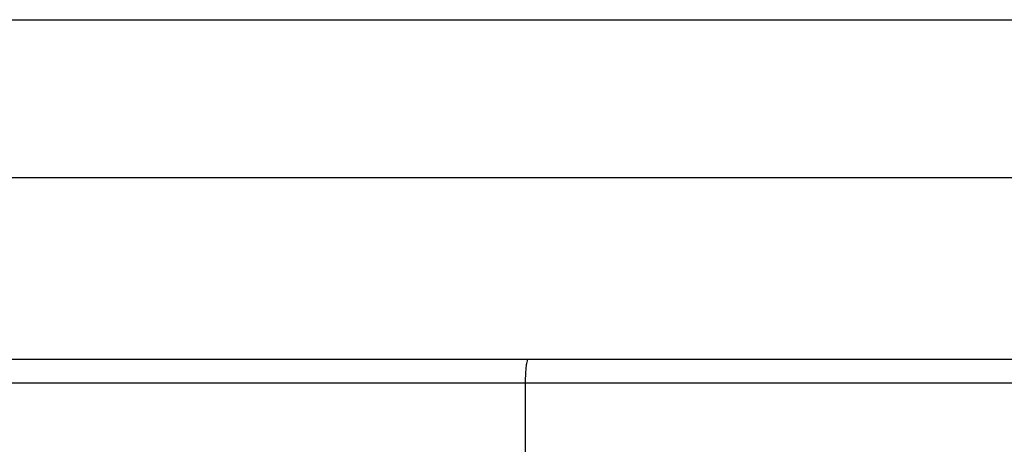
# Model space of a CAD drawing. Header units: millimetres. Extents: x 0 to 7560, y 0 to 5346.
# Tile 41 of 149: x 2122 to 2246, y 1028 to 1082. Entities that reach past the tile are written whole.
import ezdxf

# ---------------------------------------------------------------- set-up
doc = ezdxf.new("R2010")
doc.units = ezdxf.units.MM
for name, color, linetype in [('A2200401_ABL1638', 7, 'Continuous'), ('A2300601_ABL1551', 7, 'Continuous'), ('A2310201_ABL1674', 7, 'Continuous'), ('M2200901_PBL1647', 7, 'Continuous'), ('M2310301_PBL1675', 7, 'Continuous'), ('아래쪽_5_VBL1311', 7, 'Continuous')]:
    doc.layers.add(name, color=color, linetype=linetype)

# ---------------------------------------------------------------- blocks, each defined once
blk = doc.blocks.new('M2310301_PBL1675', base_point=(2363.84, 1041.35))
at = {"layer": 'M2310301_PBL1675', "color": 7}
for p, q in [((2136.09, 1051.35), (2591.58, 1051.35)), ((2136.09, 1031.35), (2591.58, 1031.35))]:
    blk.add_line(p, q, dxfattribs=at)
blk = doc.blocks.new('A2310201_ABL1674', base_point=(2363.84, 1041.35))
at = {"layer": 'M2310301_PBL1675'}
blk.add_blockref('M2310301_PBL1675', (2363.84, 1041.35), dxfattribs=at)
blk = doc.blocks.new('A2300601_ABL1551', base_point=(2358.7, 1039.85))
at = {"layer": 'A2310201_ABL1674'}
blk.add_blockref('A2310201_ABL1674', (2363.84, 1041.35), dxfattribs=at)
blk = doc.blocks.new('M2200901_PBL1647', base_point=(2396.21, 993.35))
at = {"layer": 'M2200901_PBL1647', "color": 7}
for p, q in [((2113.48, 1008.35), (2678.95, 1008.35)), ((2110.48, 1005.35), (2681.95, 1005.35)), ((2496.36, 978.35), (2496.36, 1005.35))]:
    blk.add_line(p, q, dxfattribs=at)
blk.add_open_spline([(2496.36, 1005.35), (2496.36, 1005.73), (2496.38, 1006.45), (2496.45, 1007.37), (2496.55, 1007.98), (2496.64, 1008.26), (2496.71, 1008.35), (2496.74, 1008.35)], degree=3, knots=[0, 0, 0, 0, 0.376183, 0.695044, 0.910031, 0.969851, 1, 1, 1, 1], dxfattribs=at)
blk = doc.blocks.new('A2200401_ABL1638', base_point=(2396.21, 989.85))
at = {"layer": 'M2200901_PBL1647'}
blk.add_blockref('M2200901_PBL1647', (2396.21, 993.35), dxfattribs=at)
blk = doc.blocks.new('아래쪽_5_VBL1311', base_point=(2149.54, 993.35))
at = {"layer": 'A2200401_ABL1638'}
blk.add_blockref('A2200401_ABL1638', (2396.21, 989.85), dxfattribs=at)
at = {"layer": 'A2300601_ABL1551'}
blk.add_blockref('A2300601_ABL1551', (2358.7, 1039.85), dxfattribs=at)

msp = doc.modelspace()

# ---------------------------------------------------------------- block references
at = {"layer": '아래쪽_5_VBL1311'}
msp.add_blockref('아래쪽_5_VBL1311', (1838.846, 1023.804), dxfattribs=at)

doc.saveas('drawing.dxf')
